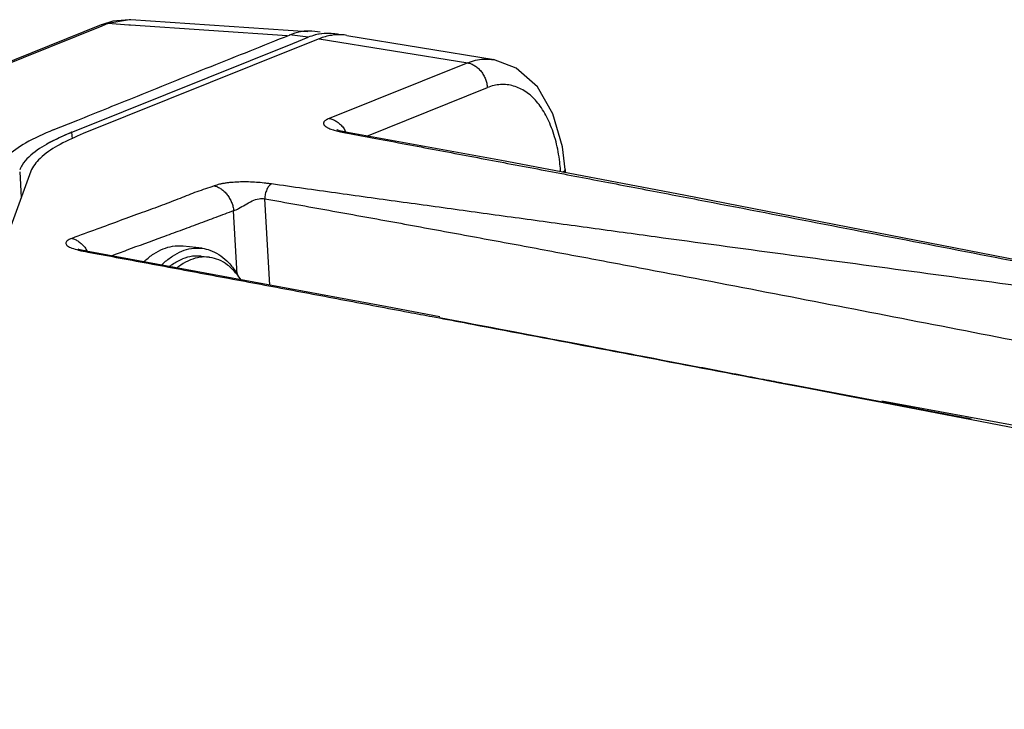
# Model space of a CAD drawing. Header units: inches. Extents: x -4 to 262, y 56 to 231.
# Tile 155 of 162: x 127.8 to 129.48, y 177.85 to 179.03. Entities that reach past the tile are written whole.
import ezdxf

# ---------------------------------------------------------------- set-up
doc = ezdxf.new("R2010")
doc.units = ezdxf.units.IN
doc.header["$LTSCALE"] = 1.2
doc.header["$MEASUREMENT"] = 0
for name, color, linetype in [('02___PRT_ALL_AXES', 7, 'CONTINUOUS'), ('6_ALL_SURFS', 7, 'CONTINUOUS'), ('7_ALL_FEATURES', 7, 'CONTINUOUS')]:
    doc.layers.add(name, color=color, linetype=linetype)

msp = doc.modelspace()

# ---------------------------------------------------------------- linework, layer by layer
at = {"layer": '02___PRT_ALL_AXES', "color": 7, "linetype": 'Continuous'}
for p, q in [((128.1094, 178.6357), (128.0774, 178.6396)), ((128.1078, 178.622), (128.1215, 178.6204)), ((128.171, 178.5895), (128.1714, 178.5889))]:
    msp.add_line(p, q, dxfattribs=at)
for points, start_tangent, end_tangent in [([(128.0097, 178.6126), (128.0113, 178.6141), (128.0268, 178.6263), (128.0429, 178.6347), (128.0591, 178.6392), (128.0753, 178.6398), (128.0773, 178.6396)], (0.724817, 0.688941), (0.992693, -0.120666)), ([(128.0401, 178.6071), (128.0434, 178.6102), (128.0589, 178.6224), (128.0749, 178.6308), (128.0912, 178.6354), (128.1074, 178.6359), (128.1094, 178.6357)], (0.713085, 0.701078), (0.992693, -0.120666)), ([(128.1094, 178.6357), (128.1231, 178.6325), (128.138, 178.6252), (128.1519, 178.6141), (128.1645, 178.5995), (128.171, 178.5895)], (0.992693, -0.120666), (0.512439, -0.858724)), ([(128.1078, 178.622), (128.0932, 178.622), (128.0757, 178.6175)], (-0.992791, 0.11986), (-0.927876, -0.37289)), ([(128.0538, 178.6047), (128.0585, 178.6081), (128.0757, 178.6175)], (0.789801, 0.613363), (0.927876, 0.37289))]:
    msp.add_spline(points, degree=3, dxfattribs=dict(at, start_tangent=start_tangent, end_tangent=end_tangent))
at = {"layer": '6_ALL_SURFS', "color": 7, "linetype": 'Continuous'}
for p, q in [((128.2649, 178.9865), (128.2912, 178.9971)), ((128.3089, 179.0024), (128.3037, 179.0012)), ((128.3309, 179.0037), (128.3289, 179.0038)), ((128.3348, 179.0033), (128.3309, 179.0037)), ((127.9023, 178.8408), (128.2649, 178.9865)), ((127.8866, 178.8345), (127.9023, 178.8408)), ((127.8872, 178.8233), (127.8866, 178.8345)), ((127.7972, 178.7665), (127.7997, 178.7225))]:
    msp.add_line(p, q, dxfattribs=at)
for points, start_tangent, end_tangent in [([(128.3037, 179.0012), (128.2912, 178.9971)], (-0.968647, -0.24844), (-0.927875, -0.372893)), ([(128.3289, 179.0038), (128.3102, 179.0026), (128.3089, 179.0024)], (-0.998806, 0.048857), (-0.981789, -0.189973)), ([(128.3436, 179.0018), (128.3348, 179.0033)], (-0.974078, 0.226214), (-0.992711, 0.120519)), ([(127.8866, 178.8345), (127.843, 178.8138), (127.8126, 178.792)], (-0.927639, -0.373478), (-0.721978, -0.691916)), ([(127.8126, 178.792), (127.8011, 178.7782)], (-0.721978, -0.691916), (-0.529529, -0.848292)), ([(127.8011, 178.7782), (127.797, 178.7699)], (-0.529529, -0.848292), (-0.344459, -0.938801))]:
    msp.add_spline(points, degree=3, dxfattribs=dict(at, start_tangent=start_tangent, end_tangent=end_tangent))
at = {"layer": '7_ALL_FEATURES', "color": 7, "linetype": 'Continuous'}
for p, q in [((127.9568, 179.0248), (127.937, 179.0187)), ((127.9852, 179.0273), (127.9483, 179.0205)), ((127.9847, 179.0271), (127.9568, 179.0248)), ((127.9876, 179.0272), (127.9852, 179.0273)), ((128.2905, 179.0065), (127.9876, 179.0272)), ((127.5534, 178.8647), (127.9369, 179.0188)), ((127.9379, 179.0163), (127.565, 178.8665)), ((127.9369, 179.0188), (127.9483, 179.0205)), ((127.9483, 179.0205), (127.9379, 179.0163)), ((127.9841, 179.018), (127.9483, 179.0205)), ((127.987, 179.0179), (127.9841, 179.018)), ((128.2554, 178.9995), (127.987, 179.0179)), ((128.2974, 179.0077), (128.2904, 179.0078)), ((128.3027, 179.0072), (128.2974, 179.0077)), ((128.3117, 179.0061), (128.3027, 179.0072)), ((128.2911, 178.9974), (128.2591, 179.0013)), ((128.2649, 178.9865), (128.2912, 178.9971)), ((128.3103, 178.9947), (128.2684, 178.9778)), ((128.309, 179.0023), (128.3036, 179.0011)), ((128.3103, 178.9947), (128.5647, 178.9534)), ((128.3307, 179.0037), (128.329, 179.0038)), ((128.3347, 179.0033), (128.3307, 179.0037)), ((128.3353, 179.0011), (128.3313, 179.0005)), ((128.3424, 179.002), (128.3347, 179.0033)), ((128.3421, 179.0015), (128.3353, 179.0011)), ((128.3433, 179.0015), (128.3421, 179.0015)), ((128.3576, 179.0005), (128.6099, 178.9589)), ((127.9023, 178.8408), (128.2649, 178.9865)), ((128.2684, 178.9778), (127.9058, 178.8321)), ((128.6093, 178.959), (128.6098, 178.9589)), ((128.5647, 178.9534), (128.3275, 178.8581)), ((128.392, 178.828), (128.5984, 178.9109)), ((127.8807, 178.849), (127.8965, 178.8553)), ((127.8545, 178.8384), (127.8807, 178.849)), ((127.8866, 178.8345), (127.9023, 178.8408)), ((128.3361, 178.838), (128.34, 178.8369)), ((128.3411, 178.8385), (128.3404, 178.8388)), ((128.3448, 178.8372), (128.3411, 178.8385)), ((127.8872, 178.8233), (127.8866, 178.8345)), ((128.3508, 178.8356), (128.3448, 178.8372)), ((128.3589, 178.834), (128.3508, 178.8356)), ((128.3553, 178.8337), (128.3587, 178.834)), ((128.3553, 178.8337), (128.3587, 178.833)), ((128.3587, 178.834), (128.3589, 178.834)), ((127.8662, 178.8137), (127.8619, 178.8113)), ((128.7315, 178.7706), (128.7318, 178.7653)), ((128.7315, 178.7706), (128.7315, 178.7706)), ((127.8162, 178.7676), (127.3716, 177.5578)), ((127.7972, 178.7665), (127.7997, 178.7225)), ((128.724, 178.7669), (128.7238, 178.7695)), ((128.2256, 178.5727), (128.2173, 178.7205)), ((128.1698, 178.5909), (128.1636, 178.7)), ((127.8986, 178.6339), (127.8971, 178.6344)), ((127.903, 178.6326), (127.8986, 178.6339)), ((127.9137, 178.6293), (127.9169, 178.6296)), ((127.9137, 178.6293), (127.9169, 178.6287)), ((127.9169, 178.6296), (127.9171, 178.6296)), ((128.1711, 178.5888), (128.1707, 178.5893)), ((128.176, 178.5822), (128.1711, 178.5888)), ((128.5041, 178.5187), (128.5163, 178.5164)), ((129.0884, 178.4075), (129.0963, 178.406)), ((129.0963, 178.406), (129.1489, 178.3959)), ((129.279, 178.3713), (129.1194, 178.4017)), ((129.1489, 178.3959), (129.2192, 178.3825)), ((129.2192, 178.3825), (129.2739, 178.372)), ((129.2739, 178.372), (129.2766, 178.3715)), ((129.6723, 178.3005), (129.2743, 178.3739)), ((129.2766, 178.3715), (129.4281, 178.3425)), ((129.3512, 178.3575), (129.3489, 178.3579)), ((129.3533, 178.3571), (129.3511, 178.3575)), ((129.3553, 178.3567), (129.3532, 178.3571)), ((129.3574, 178.3563), (129.3552, 178.3567)), ((129.3594, 178.3559), (129.3573, 178.3563)), ((129.3615, 178.3556), (129.3594, 178.356)), ((129.3635, 178.3552), (129.3614, 178.3556)), ((129.3655, 178.3548), (129.3634, 178.3552)), ((129.3675, 178.3544), (129.3654, 178.3548)), ((129.3695, 178.354), (129.3674, 178.3544)), ((129.3714, 178.3537), (129.3694, 178.354)), ((129.3735, 178.3533), (129.3695, 178.354)), ((129.4276, 178.343), (129.4264, 178.3432)), ((129.4281, 178.3429), (129.4269, 178.3431)), ((129.4281, 178.3425), (129.6623, 178.2976))]:
    msp.add_line(p, q, dxfattribs=at)
for points in [[(128.7315, 178.7706), (128.7269, 178.8097), (128.7108, 178.8661), (128.6842, 178.9123), (128.648, 178.9445), (128.6092, 178.9589)], [(130.0026, 178.5221), (129.6232, 178.5928), (129.2661, 178.6621), (128.9352, 178.7266), (128.6229, 178.7861), (128.3587, 178.834)], [(127.9171, 178.6296), (127.916, 178.6298), (127.9089, 178.6312), (127.903, 178.6326)], [(128.5167, 178.5182), (128.4268, 178.5356), (127.9169, 178.6296)], [(128.5751, 178.5054), (128.5593, 178.5084), (128.5433, 178.5114), (128.5284, 178.5142), (128.5164, 178.5165)], [(128.618, 178.4972), (128.6044, 178.4998), (128.5751, 178.5054)], [(128.6658, 178.4882), (128.6547, 178.4903), (128.6431, 178.4925), (128.618, 178.4972)], [(128.7172, 178.4784), (128.7074, 178.4803), (128.6973, 178.4822), (128.6871, 178.4841), (128.6658, 178.4882)], [(128.7807, 178.4663), (128.7722, 178.4679), (128.7635, 178.4696), (128.7546, 178.4713), (128.7455, 178.473), (128.7363, 178.4748), (128.7172, 178.4784)], [(128.8836, 178.4467), (128.8773, 178.4479), (128.871, 178.4491), (128.8646, 178.4503), (128.8581, 178.4516), (128.8516, 178.4528), (128.845, 178.4541), (128.8383, 178.4553), (128.8315, 178.4566), (128.8247, 178.4579), (128.8177, 178.4593), (128.8107, 178.4606), (128.8036, 178.4619), (128.7963, 178.4633), (128.7807, 178.4663)], [(129.1194, 178.4017), (129.116, 178.4024), (129.1126, 178.403), (129.1091, 178.4037), (129.1056, 178.4044), (129.102, 178.4051), (129.0983, 178.4058), (129.0944, 178.4065), (129.0903, 178.4073), (129.086, 178.4081), (129.0814, 178.409), (129.0766, 178.4099), (129.0717, 178.4108), (129.0666, 178.4118), (129.0615, 178.4128), (129.0563, 178.4138), (129.0511, 178.4148), (129.0458, 178.4158), (129.0405, 178.4168), (129.0351, 178.4178), (129.0297, 178.4188), (129.0243, 178.4199), (129.0188, 178.4209), (129.0132, 178.422), (129.0077, 178.423), (129.0021, 178.4241), (128.9964, 178.4252), (128.9908, 178.4263), (128.985, 178.4274), (128.9793, 178.4285), (128.9735, 178.4296), (128.9677, 178.4307), (128.9619, 178.4318), (128.956, 178.4329), (128.9502, 178.434), (128.9443, 178.4351), (128.9383, 178.4363), (128.9324, 178.4374), (128.9264, 178.4385), (128.9204, 178.4397), (128.9144, 178.4408), (128.9083, 178.442), (128.9022, 178.4432), (128.8961, 178.4443), (128.8836, 178.4467)], [(129.3085, 178.3656), (129.2741, 178.3722), (129.274, 178.3722)], [(129.3428, 178.3591), (129.3385, 178.3599), (129.3364, 178.3603), (129.3342, 178.3608), (129.3321, 178.3612), (129.3299, 178.3616), (129.3277, 178.362), (129.3256, 178.3624), (129.3234, 178.3628), (129.3212, 178.3632), (129.319, 178.3636), (129.3169, 178.3641), (129.3147, 178.3645), (129.3125, 178.3649), (129.3103, 178.3653), (129.3081, 178.3657), (129.306, 178.3661), (129.3038, 178.3666), (129.3016, 178.367), (129.2994, 178.3674), (129.2972, 178.3678), (129.295, 178.3682)], [(129.3403, 178.3596), (129.3381, 178.36), (129.3359, 178.3604), (129.3337, 178.3608), (129.3315, 178.3613), (129.3293, 178.3617), (129.327, 178.3621), (129.3247, 178.3626), (129.3225, 178.363), (129.3202, 178.3634), (129.3179, 178.3639), (129.3156, 178.3643), (129.3132, 178.3648), (129.3109, 178.3652), (129.3085, 178.3656)], [(129.3491, 178.3579), (129.3468, 178.3583), (129.3447, 178.3588), (129.3425, 178.3592)], [(129.347, 178.3583), (129.3449, 178.3587), (129.3428, 178.3591)], [(129.39, 178.3501), (129.3882, 178.3505), (129.3864, 178.3508), (129.3846, 178.3511), (129.3828, 178.3515), (129.3809, 178.3519), (129.379, 178.3522), (129.3771, 178.3526), (129.3752, 178.3529), (129.3733, 178.3533)], [(129.3923, 178.3497), (129.3887, 178.3504), (129.3869, 178.3507), (129.385, 178.3511), (129.3831, 178.3514), (129.3812, 178.3518), (129.3793, 178.3522), (129.3774, 178.3525), (129.3754, 178.3529), (129.3735, 178.3533)], [(129.3971, 178.3488), (129.3954, 178.3491), (129.3936, 178.3494), (129.3918, 178.3498)], [(129.3959, 178.349), (129.3941, 178.3493), (129.3923, 178.3497)], [(129.406, 178.3471), (129.4027, 178.3477), (129.4011, 178.348), (129.3994, 178.3483), (129.3976, 178.3487), (129.3959, 178.349)], [(129.404, 178.3475), (129.4023, 178.3478), (129.4006, 178.3481), (129.3988, 178.3484), (129.3971, 178.3488)], [(129.4137, 178.3456), (129.4122, 178.3459), (129.4106, 178.3462), (129.4089, 178.3465), (129.4073, 178.3468), (129.4056, 178.3471)], [(129.4154, 178.3453), (129.4124, 178.3459), (129.4108, 178.3462), (129.4092, 178.3465), (129.4077, 178.3468), (129.406, 178.3471)], [(129.4226, 178.3439), (129.4198, 178.3445), (129.4183, 178.3447), (129.4168, 178.345), (129.4153, 178.3453)], [(129.4199, 178.3444), (129.4184, 178.3447), (129.4169, 178.345), (129.4154, 178.3453)], [(129.4269, 178.3431), (129.4242, 178.3436), (129.4228, 178.3439), (129.4213, 178.3442)], [(129.4252, 178.3434), (129.4239, 178.3437), (129.4226, 178.3439)]]:
    msp.add_lwpolyline(points, dxfattribs=at)
for points, start_tangent, end_tangent in [([(128.2904, 179.0078), (128.2781, 179.0065), (128.2591, 179.001)], (-0.999558, -0.029745), (-0.927875, -0.372893)), ([(127.8965, 178.8553), (127.9902, 178.8931), (128.125, 178.9474), (128.2591, 179.001)], (0.927696, 0.373336), (0.927639, 0.373478)), ([(128.3036, 179.0011), (128.2912, 178.9971)], (-0.969205, -0.246257), (-0.927875, -0.372893)), ([(128.3307, 179.0037), (128.3289, 179.0038), (128.309, 179.0023)], (-0.997551, 0.069947), (-0.982075, -0.188493)), ([(128.3313, 179.0005), (128.3103, 178.9947)], (-0.98815, -0.153491), (-0.927876, -0.37289)), ([(128.3575, 179.0004), (128.3481, 179.0015), (128.3433, 179.0015)], (-0.986248, 0.16527), (-0.999916, -0.012982)), ([(128.5647, 178.9534), (128.5783, 178.9577), (128.5918, 178.9597), (128.6, 178.9598)], (0.927876, 0.372888), (0.99925, -0.038726)), ([(128.6, 178.9598), (128.6053, 178.9594), (128.6093, 178.9589)], (0.99925, -0.038726), (0.987657, -0.156632)), ([(128.5647, 178.9534), (128.5709, 178.9517), (128.5769, 178.9485), (128.5825, 178.9442), (128.5876, 178.9387), (128.5918, 178.9325), (128.5951, 178.9256), (128.5973, 178.9183), (128.5984, 178.9109)], (0.987082, -0.160216), (0.056641, -0.998395)), ([(128.7238, 178.7695), (128.7225, 178.7831), (128.7198, 178.8012), (128.7111, 178.8347), (128.7053, 178.8498), (128.6986, 178.8637), (128.6911, 178.8762), (128.6828, 178.8871), (128.6738, 178.8964), (128.6641, 178.9039), (128.6539, 178.9097), (128.6433, 178.9137), (128.6323, 178.9158), (128.6211, 178.9161), (128.6098, 178.9145), (128.5984, 178.9109)], (-0.074573, 0.997216), (-0.929292, -0.369346)), ([(128.3275, 178.8581), (128.3237, 178.8564), (128.3222, 178.8555), (128.3209, 178.8546), (128.319, 178.8529), (128.318, 178.8512), (128.3177, 178.8503), (128.3177, 178.8495), (128.3178, 178.8486), (128.3181, 178.8478), (128.3187, 178.8469), (128.3193, 178.8461), (128.3202, 178.8453), (128.3212, 178.8445), (128.3224, 178.8437), (128.3237, 178.8429), (128.3268, 178.8414), (128.3304, 178.8399), (128.3346, 178.8385), (128.3361, 178.838)], (-0.934229, -0.356675), (0.959353, -0.28221)), ([(128.3275, 178.8581), (128.3304, 178.8574), (128.3334, 178.8564), (128.3395, 178.8534), (128.3453, 178.8491), (128.3505, 178.8436), (128.3548, 178.8371), (128.3559, 178.8349)], (0.986269, -0.165149), (0.442915, -0.896564)), ([(127.8545, 178.8384), (127.8071, 178.8159), (127.7746, 178.7924), (127.7578, 178.7687)], (-0.927639, -0.373478), (-0.344459, -0.938801)), ([(127.8616, 178.8235), (127.843, 178.8138)], (-0.900847, -0.434136), (-0.868961, -0.494881)), ([(127.8866, 178.8345), (127.8616, 178.8235)], (-0.927639, -0.373478), (-0.900847, -0.434136)), ([(127.9058, 178.8321), (127.8662, 178.8137)], (-0.927981, -0.372628), (-0.876637, -0.481152)), ([(128.34, 178.8369), (128.3442, 178.8359), (128.3496, 178.8347), (128.3524, 178.8342), (128.3553, 178.8337)], (0.968206, -0.250154), (0.984599, -0.17483)), ([(128.3587, 178.833), (128.4072, 178.8239), (128.4589, 178.8142), (128.5106, 178.8044), (128.5622, 178.7947), (128.6137, 178.7849), (128.6651, 178.7752), (128.7678, 178.7557), (128.8702, 178.7361), (128.9724, 178.7165), (129.1762, 178.6771), (129.3798, 178.6376), (129.5834, 178.598), (129.7871, 178.5582), (129.9912, 178.5183)], (0.982838, -0.184473), (0.981271, -0.192633)), ([(127.843, 178.8138), (127.8126, 178.792)], (-0.868961, -0.494881), (-0.722378, -0.691499)), ([(127.8619, 178.8113), (127.8318, 178.7895), (127.8162, 178.7676)], (-0.86804, -0.496495), (-0.344348, -0.938842)), ([(127.8126, 178.792), (127.8011, 178.7782)], (-0.722378, -0.691499), (-0.529897, -0.848062)), ([(127.8011, 178.7782), (127.797, 178.7699)], (-0.529897, -0.848062), (-0.345445, -0.938439)), ([(128.7315, 178.7706), (128.7314, 178.77), (128.7311, 178.769), (128.7303, 178.768), (128.7292, 178.767), (128.7278, 178.7661), (128.7274, 178.7659)], (0.034668, -0.999399), (-0.869626, -0.493712)), ([(128.1302, 178.7426), (128.1004, 178.7324), (128.0718, 178.7213), (128.0413, 178.7095), (128.0068, 178.6968), (127.9693, 178.6831), (127.929, 178.6684), (127.8861, 178.6526)], (-0.940485, -0.339834), (-0.936185, -0.351509)), ([(128.2284, 178.7459), (128.2222, 178.7467), (128.2158, 178.7475), (128.2026, 178.7487), (128.1891, 178.7493), (128.1756, 178.7493), (128.1626, 178.7487), (128.1565, 178.7482), (128.1505, 178.7474), (128.1448, 178.7465), (128.1395, 178.7454), (128.1347, 178.7441), (128.1302, 178.7426)], (-0.989129, 0.147051), (-0.941581, -0.336786)), ([(128.1302, 178.7426), (128.1332, 178.7419), (128.1361, 178.7408), (128.142, 178.7375), (128.1475, 178.733), (128.1525, 178.7275), (128.1568, 178.7212), (128.1602, 178.7144), (128.1625, 178.7072), (128.1632, 178.7036), (128.1636, 178.7)], (0.985, -0.172556), (0.05641, -0.998408)), ([(128.2284, 178.7459), (128.2278, 178.7456), (128.2273, 178.7453), (128.2262, 178.7445), (128.2241, 178.7423), (128.2221, 178.7395), (128.2204, 178.7362), (128.219, 178.7324), (128.2179, 178.7285), (128.2173, 178.7245), (128.2172, 178.7225), (128.2172, 178.7215), (128.2173, 178.7205)], (-0.922214, -0.386679), (0.054481, -0.998515)), ([(129.9875, 178.5075), (129.7664, 178.5369), (129.5457, 178.5664), (129.3255, 178.5959), (129.1056, 178.6255), (128.8859, 178.6552), (128.7761, 178.6702), (128.6665, 178.6852), (128.5569, 178.7002), (128.5021, 178.7078), (128.4474, 178.7154), (128.3926, 178.723), (128.3379, 178.7306), (128.2831, 178.7382), (128.2284, 178.7459)], (-0.991304, 0.13159), (-0.990354, 0.138559)), ([(128.1636, 178.7), (128.172, 178.7039), (128.1832, 178.7103), (128.1954, 178.7169), (128.2071, 178.7207), (128.2173, 178.7205)], (0.937215, 0.348752), (0.974947, -0.222436)), ([(128.2173, 178.7205), (128.2721, 178.7107), (128.3268, 178.7008), (128.3815, 178.6909), (128.4362, 178.681), (128.4908, 178.671), (128.5454, 178.661), (128.6546, 178.6408), (128.7636, 178.6204), (128.8726, 178.5999), (129.0905, 178.5582), (129.3084, 178.5159), (129.5266, 178.4734), (129.7451, 178.4306), (129.9641, 178.3873)], (0.984359, -0.176172), (0.980888, -0.194573)), ([(128.1636, 178.7), (128.1483, 178.6943), (128.1331, 178.6886), (128.1025, 178.6772), (128.072, 178.6659), (128.0415, 178.6547), (127.9804, 178.6323), (127.9543, 178.6225)], (-0.936402, -0.350929), (-0.936625, -0.350333)), ([(127.8861, 178.6526), (127.8781, 178.6484), (127.8761, 178.6439), (127.879, 178.6399), (127.8862, 178.6362)], (-0.936173, -0.351538), (0.936348, -0.351074)), ([(127.8861, 178.6526), (127.8921, 178.6508), (127.8979, 178.6475), (127.9034, 178.643), (127.9084, 178.6374), (127.9126, 178.6311), (127.9128, 178.6308)], (0.986226, -0.165403), (0.493638, -0.869668)), ([(127.8862, 178.6362), (127.8979, 178.6326)], (0.936348, -0.351074), (0.969571, -0.244812)), ([(127.8979, 178.6326), (127.9137, 178.6293)], (0.969571, -0.244812), (0.985326, -0.170681)), ([(127.9169, 178.6287), (127.9691, 178.619), (128.0243, 178.6087), (128.0794, 178.5985), (128.1345, 178.5882), (128.1894, 178.5779), (128.2444, 178.5676), (128.354, 178.547), (128.4634, 178.5264), (128.5041, 178.5187)], (0.983136, -0.182878), (0.982609, -0.185688)), ([(128.1215, 178.6204), (128.106, 178.6203), (128.0894, 178.6158)], (-0.992762, 0.120102), (-0.927876, -0.37289)), ([(128.1707, 178.5893), (128.167, 178.5939), (128.1533, 178.6069), (128.1384, 178.6158), (128.1225, 178.6202), (128.1215, 178.6204)], (-0.608878, 0.793264), (-0.992762, 0.120102)), ([(128.0894, 178.6158), (128.073, 178.607), (128.0666, 178.6023)], (-0.927876, -0.37289), (-0.783532, -0.621351)), ([(128.5163, 178.5164), (128.5725, 178.5057), (128.7904, 178.4643), (129.008, 178.4228), (129.0884, 178.4075)], (0.982595, -0.185759), (0.982258, -0.187537))]:
    msp.add_spline(points, degree=3, dxfattribs=dict(at, start_tangent=start_tangent, end_tangent=end_tangent))

doc.saveas('drawing.dxf')
